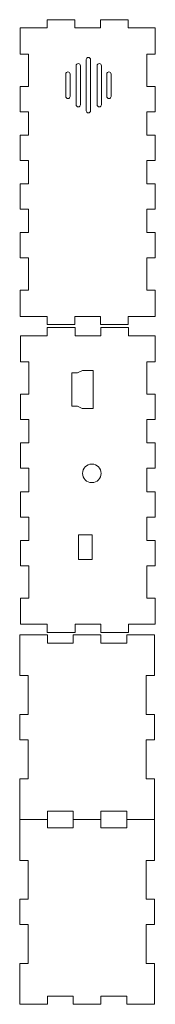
# Model space of a CAD drawing. Header units: inches. Extents: x -3.1 to 14.9, y -9.8 to 5.5.
# Tile 1 of 56: x -3.1 to -2, y -9.8 to -1.9. Entities that reach past the tile are written whole.
import ezdxf

# ---------------------------------------------------------------- set-up
doc = ezdxf.new("R2010")
doc.units = ezdxf.units.IN
doc.header["$MEASUREMENT"] = 0
doc.layers.add('Layer 1', color=7, linetype='Continuous')

msp = doc.modelspace()

# ---------------------------------------------------------------- linework, layer by layer
at = {"layer": 'Layer 1', "color": 250, "lineweight": 9}
msp.add_ellipse((-2.4873, -5.5396), major_axis=(0, 0.075), ratio=1, dxfattribs=at)
for points, knots in [([(-3.0641, -4.2706), (-3.0641, -4.2706), (-3.0641, -4.06), (-3.0641, -4.06), (-3.0641, -4.06), (-3.0641, -4.06), (-2.9972, -4.06), (-2.9972, -4.06), (-2.9972, -4.06), (-2.9972, -4.06), (-2.9972, -3.7982), (-2.9972, -3.7982), (-2.9972, -3.7982), (-2.9972, -3.7982), (-3.0641, -3.7982), (-3.0641, -3.7982), (-3.0641, -3.7982), (-3.0641, -3.7982), (-3.0641, -3.5935), (-3.0641, -3.5935), (-3.0641, -3.5935), (-3.0641, -3.5935), (-2.9972, -3.5935), (-2.9972, -3.5935), (-2.9972, -3.5935), (-2.9972, -3.5935), (-2.9972, -3.4045), (-2.9972, -3.4045), (-2.9972, -3.4045), (-2.9972, -3.4045), (-3.0641, -3.4045), (-3.0641, -3.4045), (-3.0641, -3.4045), (-3.0641, -3.4045), (-3.0641, -3.1998), (-3.0641, -3.1998), (-3.0641, -3.1998), (-3.0641, -3.1998), (-2.9972, -3.1998), (-2.9972, -3.1998), (-2.9972, -3.1998), (-2.9972, -3.1998), (-2.9972, -3.0108), (-2.9972, -3.0108), (-2.9972, -3.0108), (-2.9972, -3.0108), (-3.0641, -3.0108), (-3.0641, -3.0108), (-3.0641, -3.0108), (-3.0641, -3.0108), (-3.0641, -2.8061), (-3.0641, -2.8061), (-3.0641, -2.8061), (-3.0641, -2.8061), (-2.9972, -2.8061), (-2.9972, -2.8061), (-2.9972, -2.8061), (-2.9972, -2.8061), (-2.9972, -2.6171), (-2.9972, -2.6171), (-2.9972, -2.6171), (-2.9972, -2.6171), (-3.0641, -2.6171), (-3.0641, -2.6171), (-3.0641, -2.6171), (-3.0641, -2.6171), (-3.0641, -2.4124), (-3.0641, -2.4124), (-3.0641, -2.4124), (-3.0641, -2.4124), (-2.9972, -2.4124), (-2.9972, -2.4124), (-2.9972, -2.4124), (-2.9972, -2.4124), (-2.9972, -2.1505), (-2.9972, -2.1505), (-2.9972, -2.1505), (-2.9972, -2.1505), (-3.0641, -2.1505), (-3.0641, -2.1505), (-3.0641, -2.1505), (-3.0641, -2.1505), (-3.0641, -1.9399), (-3.0641, -1.9399), (-3.0641, -1.9399), (-3.0641, -1.9399), (-2.8484, -1.9399), (-2.8484, -1.9399), (-2.8484, -1.9399), (-2.8484, -1.9399), (-2.8484, -1.873), (-2.8484, -1.873), (-2.8484, -1.873), (-2.8484, -1.873), (-2.6248, -1.873), (-2.6248, -1.873), (-2.6248, -1.873), (-2.6248, -1.873), (-2.6248, -1.9399), (-2.6248, -1.9399), (-2.6248, -1.9399), (-2.6248, -1.9399), (-2.4169, -1.9399), (-2.4169, -1.9399), (-2.4169, -1.9399), (-2.4169, -1.9399), (-2.4169, -1.873), (-2.4169, -1.873), (-2.4169, -1.873), (-2.4169, -1.873), (-2.1933, -1.873), (-2.1933, -1.873), (-2.1933, -1.873), (-2.1933, -1.873), (-2.1933, -1.9399), (-2.1933, -1.9399), (-2.1933, -1.9399), (-2.1933, -1.9399), (-1.9775, -1.9399), (-1.9775, -1.9399), (-1.9775, -1.9399), (-1.9775, -1.9399), (-1.9775, -2.1505), (-1.9775, -2.1505), (-1.9775, -2.1505), (-1.9775, -2.1505), (-2.0444, -2.1505), (-2.0444, -2.1505), (-2.0444, -2.1505), (-2.0444, -2.1505), (-2.0444, -2.4124), (-2.0444, -2.4124), (-2.0444, -2.4124), (-2.0444, -2.4124), (-1.9775, -2.4124), (-1.9775, -2.4124), (-1.9775, -2.4124), (-1.9775, -2.4124), (-1.9775, -2.6171), (-1.9775, -2.6171), (-1.9775, -2.6171), (-1.9775, -2.6171), (-2.0444, -2.6171), (-2.0444, -2.6171), (-2.0444, -2.6171), (-2.0444, -2.6171), (-2.0444, -2.8061), (-2.0444, -2.8061), (-2.0444, -2.8061), (-2.0444, -2.8061), (-1.9775, -2.8061), (-1.9775, -2.8061), (-1.9775, -2.8061), (-1.9775, -2.8061), (-1.9775, -3.0108), (-1.9775, -3.0108), (-1.9775, -3.0108), (-1.9775, -3.0108), (-2.0444, -3.0108), (-2.0444, -3.0108), (-2.0444, -3.0108), (-2.0444, -3.0108), (-2.0444, -3.1998), (-2.0444, -3.1998), (-2.0444, -3.1998), (-2.0444, -3.1998), (-1.9775, -3.1998), (-1.9775, -3.1998), (-1.9775, -3.1998), (-1.9775, -3.1998), (-1.9775, -3.4045), (-1.9775, -3.4045), (-1.9775, -3.4045), (-1.9775, -3.4045), (-2.0444, -3.4045), (-2.0444, -3.4045), (-2.0444, -3.4045), (-2.0444, -3.4045), (-2.0444, -3.5935), (-2.0444, -3.5935), (-2.0444, -3.5935), (-2.0444, -3.5935), (-1.9775, -3.5935), (-1.9775, -3.5935), (-1.9775, -3.5935), (-1.9775, -3.5935), (-1.9775, -3.7982), (-1.9775, -3.7982), (-1.9775, -3.7982), (-1.9775, -3.7982), (-2.0444, -3.7982), (-2.0444, -3.7982), (-2.0444, -3.7982), (-2.0444, -3.7982), (-2.0444, -4.06), (-2.0444, -4.06), (-2.0444, -4.06), (-2.0444, -4.06), (-1.9775, -4.06), (-1.9775, -4.06), (-1.9775, -4.06), (-1.9775, -4.06), (-1.9775, -4.2706), (-1.9775, -4.2706), (-1.9775, -4.2706), (-1.9775, -4.2706), (-2.1933, -4.2706), (-2.1933, -4.2706), (-2.1933, -4.2706), (-2.1933, -4.2706), (-2.1933, -4.3375), (-2.1933, -4.3375), (-2.1933, -4.3375), (-2.1933, -4.3375), (-2.4169, -4.3375), (-2.4169, -4.3375), (-2.4169, -4.3375), (-2.4169, -4.3375), (-2.4169, -4.2706), (-2.4169, -4.2706), (-2.4169, -4.2706), (-2.4169, -4.2706), (-2.6248, -4.2706), (-2.6248, -4.2706), (-2.6248, -4.2706), (-2.6248, -4.2706), (-2.6248, -4.3375), (-2.6248, -4.3375), (-2.6248, -4.3375), (-2.6248, -4.3375), (-2.8484, -4.3375), (-2.8484, -4.3375), (-2.8484, -4.3375), (-2.8484, -4.3375), (-2.8484, -4.2706), (-2.8484, -4.2706), (-2.8484, -4.2706), (-2.8484, -4.2706), (-3.0641, -4.2706), (-3.0641, -4.2706)], [0, 0, 0, 0, 0.016393, 0.016393, 0.016393, 0.016393, 0.032787, 0.032787, 0.032787, 0.032787, 0.04918, 0.04918, 0.04918, 0.04918, 0.065574, 0.065574, 0.065574, 0.065574, 0.081967, 0.081967, 0.081967, 0.081967, 0.098361, 0.098361, 0.098361, 0.098361, 0.114754, 0.114754, 0.114754, 0.114754, 0.131148, 0.131148, 0.131148, 0.131148, 0.147541, 0.147541, 0.147541, 0.147541, 0.163934, 0.163934, 0.163934, 0.163934, 0.180328, 0.180328, 0.180328, 0.180328, 0.196721, 0.196721, 0.196721, 0.196721, 0.213115, 0.213115, 0.213115, 0.213115, 0.229508, 0.229508, 0.229508, 0.229508, 0.245902, 0.245902, 0.245902, 0.245902, 0.262295, 0.262295, 0.262295, 0.262295, 0.278689, 0.278689, 0.278689, 0.278689, 0.295082, 0.295082, 0.295082, 0.295082, 0.311475, 0.311475, 0.311475, 0.311475, 0.327869, 0.327869, 0.327869, 0.327869, 0.344262, 0.344262, 0.344262, 0.344262, 0.360656, 0.360656, 0.360656, 0.360656, 0.377049, 0.377049, 0.377049, 0.377049, 0.393443, 0.393443, 0.393443, 0.393443, 0.409836, 0.409836, 0.409836, 0.409836, 0.42623, 0.42623, 0.42623, 0.42623, 0.442623, 0.442623, 0.442623, 0.442623, 0.459016, 0.459016, 0.459016, 0.459016, 0.47541, 0.47541, 0.47541, 0.47541, 0.491803, 0.491803, 0.491803, 0.491803, 0.508197, 0.508197, 0.508197, 0.508197, 0.52459, 0.52459, 0.52459, 0.52459, 0.540984, 0.540984, 0.540984, 0.540984, 0.557377, 0.557377, 0.557377, 0.557377, 0.57377, 0.57377, 0.57377, 0.57377, 0.590164, 0.590164, 0.590164, 0.590164, 0.606557, 0.606557, 0.606557, 0.606557, 0.622951, 0.622951, 0.622951, 0.622951, 0.639344, 0.639344, 0.639344, 0.639344, 0.655738, 0.655738, 0.655738, 0.655738, 0.672131, 0.672131, 0.672131, 0.672131, 0.688525, 0.688525, 0.688525, 0.688525, 0.704918, 0.704918, 0.704918, 0.704918, 0.721311, 0.721311, 0.721311, 0.721311, 0.737705, 0.737705, 0.737705, 0.737705, 0.754098, 0.754098, 0.754098, 0.754098, 0.770492, 0.770492, 0.770492, 0.770492, 0.786885, 0.786885, 0.786885, 0.786885, 0.803279, 0.803279, 0.803279, 0.803279, 0.819672, 0.819672, 0.819672, 0.819672, 0.836066, 0.836066, 0.836066, 0.836066, 0.852459, 0.852459, 0.852459, 0.852459, 0.868852, 0.868852, 0.868852, 0.868852, 0.885246, 0.885246, 0.885246, 0.885246, 0.901639, 0.901639, 0.901639, 0.901639, 0.918033, 0.918033, 0.918033, 0.918033, 0.934426, 0.934426, 0.934426, 0.934426, 0.95082, 0.95082, 0.95082, 0.95082, 0.967213, 0.967213, 0.967213, 0.967213, 1, 1, 1, 1]), ([(-2.597, -2.5775), (-2.597, -2.5775), (-2.597, -2.5775), (-2.597, -2.5775), (-2.597, -2.5775), (-2.5874, -2.5775), (-2.5795, -2.5696), (-2.5795, -2.56), (-2.5795, -2.56), (-2.5795, -2.56), (-2.5795, -2.2446), (-2.5795, -2.2446), (-2.5795, -2.2446), (-2.5795, -2.235), (-2.5874, -2.2271), (-2.597, -2.2271), (-2.597, -2.2271), (-2.597, -2.2271), (-2.597, -2.2271), (-2.597, -2.2271), (-2.597, -2.2271), (-2.6066, -2.2271), (-2.6145, -2.235), (-2.6145, -2.2446), (-2.6145, -2.2446), (-2.6145, -2.2446), (-2.6145, -2.56), (-2.6145, -2.56), (-2.6145, -2.56), (-2.6145, -2.5696), (-2.6066, -2.5775), (-2.597, -2.5775)], [0, 0, 0, 0, 0.111111, 0.111111, 0.111111, 0.111111, 0.222222, 0.222222, 0.222222, 0.222222, 0.333333, 0.333333, 0.333333, 0.333333, 0.444444, 0.444444, 0.444444, 0.444444, 0.555556, 0.555556, 0.555556, 0.555556, 0.666667, 0.666667, 0.666667, 0.666667, 0.777778, 0.777778, 0.777778, 0.777778, 1, 1, 1, 1]), ([(-2.5148, -2.6266), (-2.5148, -2.6266), (-2.5148, -2.6266), (-2.5148, -2.6266), (-2.5148, -2.6266), (-2.5052, -2.6266), (-2.4973, -2.6188), (-2.4973, -2.6091), (-2.4973, -2.6091), (-2.4973, -2.6091), (-2.4973, -2.1955), (-2.4973, -2.1955), (-2.4973, -2.1955), (-2.4973, -2.1858), (-2.5052, -2.178), (-2.5148, -2.178), (-2.5148, -2.178), (-2.5148, -2.178), (-2.5148, -2.178), (-2.5148, -2.178), (-2.5148, -2.178), (-2.5244, -2.178), (-2.5323, -2.1858), (-2.5323, -2.1955), (-2.5323, -2.1955), (-2.5323, -2.1955), (-2.5323, -2.6091), (-2.5323, -2.6091), (-2.5323, -2.6091), (-2.5323, -2.6188), (-2.5244, -2.6266), (-2.5148, -2.6266)], [0, 0, 0, 0, 0.111111, 0.111111, 0.111111, 0.111111, 0.222222, 0.222222, 0.222222, 0.222222, 0.333333, 0.333333, 0.333333, 0.333333, 0.444444, 0.444444, 0.444444, 0.444444, 0.555556, 0.555556, 0.555556, 0.555556, 0.666667, 0.666667, 0.666667, 0.666667, 0.777778, 0.777778, 0.777778, 0.777778, 1, 1, 1, 1]), ([(-2.4277, -2.5775), (-2.4277, -2.5775), (-2.4277, -2.5775), (-2.4277, -2.5775), (-2.4277, -2.5775), (-2.4181, -2.5775), (-2.4102, -2.5696), (-2.4102, -2.56), (-2.4102, -2.56), (-2.4102, -2.56), (-2.4102, -2.2446), (-2.4102, -2.2446), (-2.4102, -2.2446), (-2.4102, -2.235), (-2.4181, -2.2271), (-2.4277, -2.2271), (-2.4277, -2.2271), (-2.4277, -2.2271), (-2.4277, -2.2271), (-2.4277, -2.2271), (-2.4277, -2.2271), (-2.4373, -2.2271), (-2.4452, -2.235), (-2.4452, -2.2446), (-2.4452, -2.2446), (-2.4452, -2.2446), (-2.4452, -2.56), (-2.4452, -2.56), (-2.4452, -2.56), (-2.4452, -2.5696), (-2.4373, -2.5775), (-2.4277, -2.5775)], [0, 0, 0, 0, 0.111111, 0.111111, 0.111111, 0.111111, 0.222222, 0.222222, 0.222222, 0.222222, 0.333333, 0.333333, 0.333333, 0.333333, 0.444444, 0.444444, 0.444444, 0.444444, 0.555556, 0.555556, 0.555556, 0.555556, 0.666667, 0.666667, 0.666667, 0.666667, 0.777778, 0.777778, 0.777778, 0.777778, 1, 1, 1, 1]), ([(-2.6803, -2.51), (-2.6803, -2.51), (-2.6803, -2.51), (-2.6803, -2.51), (-2.6803, -2.51), (-2.6707, -2.51), (-2.6628, -2.5021), (-2.6628, -2.4925), (-2.6628, -2.4925), (-2.6628, -2.4925), (-2.6628, -2.3121), (-2.6628, -2.3121), (-2.6628, -2.3121), (-2.6628, -2.3025), (-2.6707, -2.2946), (-2.6803, -2.2946), (-2.6803, -2.2946), (-2.6803, -2.2946), (-2.6803, -2.2946), (-2.6803, -2.2946), (-2.6803, -2.2946), (-2.69, -2.2946), (-2.6978, -2.3025), (-2.6978, -2.3121), (-2.6978, -2.3121), (-2.6978, -2.3121), (-2.6978, -2.4925), (-2.6978, -2.4925), (-2.6978, -2.4925), (-2.6978, -2.5021), (-2.69, -2.51), (-2.6803, -2.51)], [0, 0, 0, 0, 0.111111, 0.111111, 0.111111, 0.111111, 0.222222, 0.222222, 0.222222, 0.222222, 0.333333, 0.333333, 0.333333, 0.333333, 0.444444, 0.444444, 0.444444, 0.444444, 0.555556, 0.555556, 0.555556, 0.555556, 0.666667, 0.666667, 0.666667, 0.666667, 0.777778, 0.777778, 0.777778, 0.777778, 1, 1, 1, 1]), ([(-2.3487, -2.51), (-2.3487, -2.51), (-2.3487, -2.51), (-2.3487, -2.51), (-2.3487, -2.51), (-2.339, -2.51), (-2.3312, -2.5021), (-2.3312, -2.4925), (-2.3312, -2.4925), (-2.3312, -2.4925), (-2.3312, -2.3121), (-2.3312, -2.3121), (-2.3312, -2.3121), (-2.3312, -2.3025), (-2.339, -2.2946), (-2.3487, -2.2946), (-2.3487, -2.2946), (-2.3487, -2.2946), (-2.3487, -2.2946), (-2.3487, -2.2946), (-2.3487, -2.2946), (-2.3583, -2.2946), (-2.3662, -2.3025), (-2.3662, -2.3121), (-2.3662, -2.3121), (-2.3662, -2.3121), (-2.3662, -2.4925), (-2.3662, -2.4925), (-2.3662, -2.4925), (-2.3662, -2.5021), (-2.3583, -2.51), (-2.3487, -2.51)], [0, 0, 0, 0, 0.111111, 0.111111, 0.111111, 0.111111, 0.222222, 0.222222, 0.222222, 0.222222, 0.333333, 0.333333, 0.333333, 0.333333, 0.444444, 0.444444, 0.444444, 0.444444, 0.555556, 0.555556, 0.555556, 0.555556, 0.666667, 0.666667, 0.666667, 0.666667, 0.777778, 0.777778, 0.777778, 0.777778, 1, 1, 1, 1]), ([(-3.0619, -6.7585), (-3.0619, -6.7585), (-3.0619, -6.5479), (-3.0619, -6.5479), (-3.0619, -6.5479), (-3.0619, -6.5479), (-2.995, -6.5479), (-2.995, -6.5479), (-2.995, -6.5479), (-2.995, -6.5479), (-2.995, -6.2861), (-2.995, -6.2861), (-2.995, -6.2861), (-2.995, -6.2861), (-3.0619, -6.2861), (-3.0619, -6.2861), (-3.0619, -6.2861), (-3.0619, -6.2861), (-3.0619, -6.0814), (-3.0619, -6.0814), (-3.0619, -6.0814), (-3.0619, -6.0814), (-2.995, -6.0814), (-2.995, -6.0814), (-2.995, -6.0814), (-2.995, -6.0814), (-2.995, -5.8924), (-2.995, -5.8924), (-2.995, -5.8924), (-2.995, -5.8924), (-3.0619, -5.8924), (-3.0619, -5.8924), (-3.0619, -5.8924), (-3.0619, -5.8924), (-3.0619, -5.6877), (-3.0619, -5.6877), (-3.0619, -5.6877), (-3.0619, -5.6877), (-2.995, -5.6877), (-2.995, -5.6877), (-2.995, -5.6877), (-2.995, -5.6877), (-2.995, -5.4987), (-2.995, -5.4987), (-2.995, -5.4987), (-2.995, -5.4987), (-3.0619, -5.4987), (-3.0619, -5.4987), (-3.0619, -5.4987), (-3.0619, -5.4987), (-3.0619, -5.294), (-3.0619, -5.294), (-3.0619, -5.294), (-3.0619, -5.294), (-2.995, -5.294), (-2.995, -5.294), (-2.995, -5.294), (-2.995, -5.294), (-2.995, -5.105), (-2.995, -5.105), (-2.995, -5.105), (-2.995, -5.105), (-3.0619, -5.105), (-3.0619, -5.105), (-3.0619, -5.105), (-3.0619, -5.105), (-3.0619, -4.9003), (-3.0619, -4.9003), (-3.0619, -4.9003), (-3.0619, -4.9003), (-2.995, -4.9003), (-2.995, -4.9003), (-2.995, -4.9003), (-2.995, -4.9003), (-2.995, -4.6385), (-2.995, -4.6385), (-2.995, -4.6385), (-2.995, -4.6385), (-3.0619, -4.6385), (-3.0619, -4.6385), (-3.0619, -4.6385), (-3.0619, -4.6385), (-3.0619, -4.4278), (-3.0619, -4.4278), (-3.0619, -4.4278), (-3.0619, -4.4278), (-2.8462, -4.4278), (-2.8462, -4.4278), (-2.8462, -4.4278), (-2.8462, -4.4278), (-2.8462, -4.3609), (-2.8462, -4.3609), (-2.8462, -4.3609), (-2.8462, -4.3609), (-2.6225, -4.3609), (-2.6225, -4.3609), (-2.6225, -4.3609), (-2.6225, -4.3609), (-2.6225, -4.4278), (-2.6225, -4.4278), (-2.6225, -4.4278), (-2.6225, -4.4278), (-2.4147, -4.4278), (-2.4147, -4.4278), (-2.4147, -4.4278), (-2.4147, -4.4278), (-2.4147, -4.3609), (-2.4147, -4.3609), (-2.4147, -4.3609), (-2.4147, -4.3609), (-2.191, -4.3609), (-2.191, -4.3609), (-2.191, -4.3609), (-2.191, -4.3609), (-2.191, -4.4278), (-2.191, -4.4278), (-2.191, -4.4278), (-2.191, -4.4278), (-1.9753, -4.4278), (-1.9753, -4.4278), (-1.9753, -4.4278), (-1.9753, -4.4278), (-1.9753, -4.6385), (-1.9753, -4.6385), (-1.9753, -4.6385), (-1.9753, -4.6385), (-2.0422, -4.6385), (-2.0422, -4.6385), (-2.0422, -4.6385), (-2.0422, -4.6385), (-2.0422, -4.9003), (-2.0422, -4.9003), (-2.0422, -4.9003), (-2.0422, -4.9003), (-1.9753, -4.9003), (-1.9753, -4.9003), (-1.9753, -4.9003), (-1.9753, -4.9003), (-1.9753, -5.105), (-1.9753, -5.105), (-1.9753, -5.105), (-1.9753, -5.105), (-2.0422, -5.105), (-2.0422, -5.105), (-2.0422, -5.105), (-2.0422, -5.105), (-2.0422, -5.294), (-2.0422, -5.294), (-2.0422, -5.294), (-2.0422, -5.294), (-1.9753, -5.294), (-1.9753, -5.294), (-1.9753, -5.294), (-1.9753, -5.294), (-1.9753, -5.4987), (-1.9753, -5.4987), (-1.9753, -5.4987), (-1.9753, -5.4987), (-2.0422, -5.4987), (-2.0422, -5.4987), (-2.0422, -5.4987), (-2.0422, -5.4987), (-2.0422, -5.6877), (-2.0422, -5.6877), (-2.0422, -5.6877), (-2.0422, -5.6877), (-1.9753, -5.6877), (-1.9753, -5.6877), (-1.9753, -5.6877), (-1.9753, -5.6877), (-1.9753, -5.8924), (-1.9753, -5.8924), (-1.9753, -5.8924), (-1.9753, -5.8924), (-2.0422, -5.8924), (-2.0422, -5.8924), (-2.0422, -5.8924), (-2.0422, -5.8924), (-2.0422, -6.0814), (-2.0422, -6.0814), (-2.0422, -6.0814), (-2.0422, -6.0814), (-1.9753, -6.0814), (-1.9753, -6.0814), (-1.9753, -6.0814), (-1.9753, -6.0814), (-1.9753, -6.2861), (-1.9753, -6.2861), (-1.9753, -6.2861), (-1.9753, -6.2861), (-2.0422, -6.2861), (-2.0422, -6.2861), (-2.0422, -6.2861), (-2.0422, -6.2861), (-2.0422, -6.5479), (-2.0422, -6.5479), (-2.0422, -6.5479), (-2.0422, -6.5479), (-1.9753, -6.5479), (-1.9753, -6.5479), (-1.9753, -6.5479), (-1.9753, -6.5479), (-1.9753, -6.7585), (-1.9753, -6.7585), (-1.9753, -6.7585), (-1.9753, -6.7585), (-2.191, -6.7585), (-2.191, -6.7585), (-2.191, -6.7585), (-2.191, -6.7585), (-2.191, -6.8255), (-2.191, -6.8255), (-2.191, -6.8255), (-2.191, -6.8255), (-2.4147, -6.8255), (-2.4147, -6.8255), (-2.4147, -6.8255), (-2.4147, -6.8255), (-2.4147, -6.7585), (-2.4147, -6.7585), (-2.4147, -6.7585), (-2.4147, -6.7585), (-2.6225, -6.7585), (-2.6225, -6.7585), (-2.6225, -6.7585), (-2.6225, -6.7585), (-2.6225, -6.8255), (-2.6225, -6.8255), (-2.6225, -6.8255), (-2.6225, -6.8255), (-2.8462, -6.8255), (-2.8462, -6.8255), (-2.8462, -6.8255), (-2.8462, -6.8255), (-2.8462, -6.7585), (-2.8462, -6.7585), (-2.8462, -6.7585), (-2.8462, -6.7585), (-3.0619, -6.7585), (-3.0619, -6.7585)], [0, 0, 0, 0, 0.016393, 0.016393, 0.016393, 0.016393, 0.032787, 0.032787, 0.032787, 0.032787, 0.04918, 0.04918, 0.04918, 0.04918, 0.065574, 0.065574, 0.065574, 0.065574, 0.081967, 0.081967, 0.081967, 0.081967, 0.098361, 0.098361, 0.098361, 0.098361, 0.114754, 0.114754, 0.114754, 0.114754, 0.131148, 0.131148, 0.131148, 0.131148, 0.147541, 0.147541, 0.147541, 0.147541, 0.163934, 0.163934, 0.163934, 0.163934, 0.180328, 0.180328, 0.180328, 0.180328, 0.196721, 0.196721, 0.196721, 0.196721, 0.213115, 0.213115, 0.213115, 0.213115, 0.229508, 0.229508, 0.229508, 0.229508, 0.245902, 0.245902, 0.245902, 0.245902, 0.262295, 0.262295, 0.262295, 0.262295, 0.278689, 0.278689, 0.278689, 0.278689, 0.295082, 0.295082, 0.295082, 0.295082, 0.311475, 0.311475, 0.311475, 0.311475, 0.327869, 0.327869, 0.327869, 0.327869, 0.344262, 0.344262, 0.344262, 0.344262, 0.360656, 0.360656, 0.360656, 0.360656, 0.377049, 0.377049, 0.377049, 0.377049, 0.393443, 0.393443, 0.393443, 0.393443, 0.409836, 0.409836, 0.409836, 0.409836, 0.42623, 0.42623, 0.42623, 0.42623, 0.442623, 0.442623, 0.442623, 0.442623, 0.459016, 0.459016, 0.459016, 0.459016, 0.47541, 0.47541, 0.47541, 0.47541, 0.491803, 0.491803, 0.491803, 0.491803, 0.508197, 0.508197, 0.508197, 0.508197, 0.52459, 0.52459, 0.52459, 0.52459, 0.540984, 0.540984, 0.540984, 0.540984, 0.557377, 0.557377, 0.557377, 0.557377, 0.57377, 0.57377, 0.57377, 0.57377, 0.590164, 0.590164, 0.590164, 0.590164, 0.606557, 0.606557, 0.606557, 0.606557, 0.622951, 0.622951, 0.622951, 0.622951, 0.639344, 0.639344, 0.639344, 0.639344, 0.655738, 0.655738, 0.655738, 0.655738, 0.672131, 0.672131, 0.672131, 0.672131, 0.688525, 0.688525, 0.688525, 0.688525, 0.704918, 0.704918, 0.704918, 0.704918, 0.721311, 0.721311, 0.721311, 0.721311, 0.737705, 0.737705, 0.737705, 0.737705, 0.754098, 0.754098, 0.754098, 0.754098, 0.770492, 0.770492, 0.770492, 0.770492, 0.786885, 0.786885, 0.786885, 0.786885, 0.803279, 0.803279, 0.803279, 0.803279, 0.819672, 0.819672, 0.819672, 0.819672, 0.836066, 0.836066, 0.836066, 0.836066, 0.852459, 0.852459, 0.852459, 0.852459, 0.868852, 0.868852, 0.868852, 0.868852, 0.885246, 0.885246, 0.885246, 0.885246, 0.901639, 0.901639, 0.901639, 0.901639, 0.918033, 0.918033, 0.918033, 0.918033, 0.934426, 0.934426, 0.934426, 0.934426, 0.95082, 0.95082, 0.95082, 0.95082, 0.967213, 0.967213, 0.967213, 0.967213, 1, 1, 1, 1]), ([(-2.4773, -4.7094), (-2.4773, -4.7094), (-2.5626, -4.7094), (-2.5626, -4.7094), (-2.5626, -4.7094), (-2.5626, -4.7094), (-2.6029, -4.7269), (-2.6029, -4.7269), (-2.6029, -4.7269), (-2.6029, -4.7269), (-2.6479, -4.7264), (-2.6479, -4.7264), (-2.6479, -4.7264), (-2.6479, -4.7264), (-2.6479, -4.9955), (-2.6479, -4.9955), (-2.6479, -4.9955), (-2.6479, -4.9955), (-2.6015, -4.9957), (-2.6015, -4.9957), (-2.6015, -4.9957), (-2.6015, -4.9957), (-2.5648, -5.0151), (-2.5648, -5.0151), (-2.5648, -5.0151), (-2.5648, -5.0151), (-2.4773, -5.0151), (-2.4773, -5.0151), (-2.4773, -5.0151), (-2.4773, -5.0151), (-2.4773, -4.8622), (-2.4773, -4.8622), (-2.4773, -4.8622), (-2.4773, -4.8622), (-2.4773, -4.7094), (-2.4773, -4.7094)], [0, 0, 0, 0, 0.1, 0.1, 0.1, 0.1, 0.2, 0.2, 0.2, 0.2, 0.3, 0.3, 0.3, 0.3, 0.4, 0.4, 0.4, 0.4, 0.5, 0.5, 0.5, 0.5, 0.6, 0.6, 0.6, 0.6, 0.7, 0.7, 0.7, 0.7, 0.8, 0.8, 0.8, 0.8, 1, 1, 1, 1]), ([(-2.5935, -6.2352), (-2.5935, -6.2352), (-2.4833, -6.2352), (-2.4833, -6.2352), (-2.4833, -6.2352), (-2.4833, -6.2352), (-2.4833, -6.0374), (-2.4833, -6.0374), (-2.4833, -6.0374), (-2.4833, -6.0374), (-2.5935, -6.0374), (-2.5935, -6.0374), (-2.5935, -6.0374), (-2.5935, -6.0374), (-2.5935, -6.2352), (-2.5935, -6.2352), (-2.5935, -6.2352), (-2.5935, -6.2352), (-2.5935, -6.2352), (-2.5935, -6.2352)], [0, 0, 0, 0, 0.166667, 0.166667, 0.166667, 0.166667, 0.333333, 0.333333, 0.333333, 0.333333, 0.5, 0.5, 0.5, 0.5, 0.666667, 0.666667, 0.666667, 0.666667, 1, 1, 1, 1]), ([(-3.0689, -8.3374), (-3.0689, -8.3374), (-3.0689, -8.0074), (-3.0689, -8.0074), (-3.0689, -8.0074), (-3.0689, -8.0074), (-3.002, -8.0074), (-3.002, -8.0074), (-3.002, -8.0074), (-3.002, -8.0074), (-3.002, -7.6931), (-3.002, -7.6931), (-3.002, -7.6931), (-3.002, -7.6931), (-3.0689, -7.6931), (-3.0689, -7.6931), (-3.0689, -7.6931), (-3.0689, -7.6931), (-3.0689, -7.4884), (-3.0689, -7.4884), (-3.0689, -7.4884), (-3.0689, -7.4884), (-3.002, -7.4884), (-3.002, -7.4884), (-3.002, -7.4884), (-3.002, -7.4884), (-3.002, -7.1741), (-3.002, -7.1741), (-3.002, -7.1741), (-3.002, -7.1741), (-3.0689, -7.1741), (-3.0689, -7.1741), (-3.0689, -7.1741), (-3.0689, -7.1741), (-3.0689, -6.8441), (-3.0689, -6.8441), (-3.0689, -6.8441), (-3.0689, -6.8441), (-2.8453, -6.8441), (-2.8453, -6.8441), (-2.8453, -6.8441), (-2.8453, -6.8441), (-2.8453, -6.911), (-2.8453, -6.911), (-2.8453, -6.911), (-2.8453, -6.911), (-2.6374, -6.911), (-2.6374, -6.911), (-2.6374, -6.911), (-2.6374, -6.911), (-2.6374, -6.8441), (-2.6374, -6.8441), (-2.6374, -6.8441), (-2.6374, -6.8441), (-2.4138, -6.8441), (-2.4138, -6.8441), (-2.4138, -6.8441), (-2.4138, -6.8441), (-2.4138, -6.911), (-2.4138, -6.911), (-2.4138, -6.911), (-2.4138, -6.911), (-2.2059, -6.911), (-2.2059, -6.911), (-2.2059, -6.911), (-2.2059, -6.911), (-2.2059, -6.8441), (-2.2059, -6.8441), (-2.2059, -6.8441), (-2.2059, -6.8441), (-1.9823, -6.8441), (-1.9823, -6.8441), (-1.9823, -6.8441), (-1.9823, -6.8441), (-1.9823, -7.1741), (-1.9823, -7.1741), (-1.9823, -7.1741), (-1.9823, -7.1741), (-2.0492, -7.1741), (-2.0492, -7.1741), (-2.0492, -7.1741), (-2.0492, -7.1741), (-2.0492, -7.4884), (-2.0492, -7.4884), (-2.0492, -7.4884), (-2.0492, -7.4884), (-1.9823, -7.4884), (-1.9823, -7.4884), (-1.9823, -7.4884), (-1.9823, -7.4884), (-1.9823, -7.6931), (-1.9823, -7.6931), (-1.9823, -7.6931), (-1.9823, -7.6931), (-2.0492, -7.6931), (-2.0492, -7.6931), (-2.0492, -7.6931), (-2.0492, -7.6931), (-2.0492, -8.0074), (-2.0492, -8.0074), (-2.0492, -8.0074), (-2.0492, -8.0074), (-1.9823, -8.0074), (-1.9823, -8.0074), (-1.9823, -8.0074), (-1.9823, -8.0074), (-1.9823, -8.3374), (-1.9823, -8.3374), (-1.9823, -8.3374), (-1.9823, -8.3374), (-2.2059, -8.3374), (-2.2059, -8.3374), (-2.2059, -8.3374), (-2.2059, -8.3374), (-2.2059, -8.2705), (-2.2059, -8.2705), (-2.2059, -8.2705), (-2.2059, -8.2705), (-2.4138, -8.2705), (-2.4138, -8.2705), (-2.4138, -8.2705), (-2.4138, -8.2705), (-2.4138, -8.3374), (-2.4138, -8.3374), (-2.4138, -8.3374), (-2.4138, -8.3374), (-2.6374, -8.3374), (-2.6374, -8.3374), (-2.6374, -8.3374), (-2.6374, -8.3374), (-2.6374, -8.2705), (-2.6374, -8.2705), (-2.6374, -8.2705), (-2.6374, -8.2705), (-2.8453, -8.2705), (-2.8453, -8.2705), (-2.8453, -8.2705), (-2.8453, -8.2705), (-2.8453, -8.3374), (-2.8453, -8.3374), (-2.8453, -8.3374), (-2.8453, -8.3374), (-3.0689, -8.3374), (-3.0689, -8.3374)], [0, 0, 0, 0, 0.027027, 0.027027, 0.027027, 0.027027, 0.054054, 0.054054, 0.054054, 0.054054, 0.081081, 0.081081, 0.081081, 0.081081, 0.108108, 0.108108, 0.108108, 0.108108, 0.135135, 0.135135, 0.135135, 0.135135, 0.162162, 0.162162, 0.162162, 0.162162, 0.189189, 0.189189, 0.189189, 0.189189, 0.216216, 0.216216, 0.216216, 0.216216, 0.243243, 0.243243, 0.243243, 0.243243, 0.27027, 0.27027, 0.27027, 0.27027, 0.297297, 0.297297, 0.297297, 0.297297, 0.324324, 0.324324, 0.324324, 0.324324, 0.351351, 0.351351, 0.351351, 0.351351, 0.378378, 0.378378, 0.378378, 0.378378, 0.405405, 0.405405, 0.405405, 0.405405, 0.432432, 0.432432, 0.432432, 0.432432, 0.459459, 0.459459, 0.459459, 0.459459, 0.486486, 0.486486, 0.486486, 0.486486, 0.513514, 0.513514, 0.513514, 0.513514, 0.540541, 0.540541, 0.540541, 0.540541, 0.567568, 0.567568, 0.567568, 0.567568, 0.594595, 0.594595, 0.594595, 0.594595, 0.621622, 0.621622, 0.621622, 0.621622, 0.648649, 0.648649, 0.648649, 0.648649, 0.675676, 0.675676, 0.675676, 0.675676, 0.702703, 0.702703, 0.702703, 0.702703, 0.72973, 0.72973, 0.72973, 0.72973, 0.756757, 0.756757, 0.756757, 0.756757, 0.783784, 0.783784, 0.783784, 0.783784, 0.810811, 0.810811, 0.810811, 0.810811, 0.837838, 0.837838, 0.837838, 0.837838, 0.864865, 0.864865, 0.864865, 0.864865, 0.891892, 0.891892, 0.891892, 0.891892, 0.918919, 0.918919, 0.918919, 0.918919, 0.945946, 0.945946, 0.945946, 0.945946, 1, 1, 1, 1]), ([(-3.0689, -9.8307), (-3.0689, -9.8307), (-3.0689, -9.5007), (-3.0689, -9.5007), (-3.0689, -9.5007), (-3.0689, -9.5007), (-3.002, -9.5007), (-3.002, -9.5007), (-3.002, -9.5007), (-3.002, -9.5007), (-3.002, -9.1864), (-3.002, -9.1864), (-3.002, -9.1864), (-3.002, -9.1864), (-3.0689, -9.1864), (-3.0689, -9.1864), (-3.0689, -9.1864), (-3.0689, -9.1864), (-3.0689, -8.9817), (-3.0689, -8.9817), (-3.0689, -8.9817), (-3.0689, -8.9817), (-3.002, -8.9817), (-3.002, -8.9817), (-3.002, -8.9817), (-3.002, -8.9817), (-3.002, -8.6674), (-3.002, -8.6674), (-3.002, -8.6674), (-3.002, -8.6674), (-3.0689, -8.6674), (-3.0689, -8.6674), (-3.0689, -8.6674), (-3.0689, -8.6674), (-3.0689, -8.3374), (-3.0689, -8.3374), (-3.0689, -8.3374), (-3.0689, -8.3374), (-2.8453, -8.3374), (-2.8453, -8.3374), (-2.8453, -8.3374), (-2.8453, -8.3374), (-2.8453, -8.4043), (-2.8453, -8.4043), (-2.8453, -8.4043), (-2.8453, -8.4043), (-2.6374, -8.4043), (-2.6374, -8.4043), (-2.6374, -8.4043), (-2.6374, -8.4043), (-2.6374, -8.3374), (-2.6374, -8.3374), (-2.6374, -8.3374), (-2.6374, -8.3374), (-2.4138, -8.3374), (-2.4138, -8.3374), (-2.4138, -8.3374), (-2.4138, -8.3374), (-2.4138, -8.4043), (-2.4138, -8.4043), (-2.4138, -8.4043), (-2.4138, -8.4043), (-2.2059, -8.4043), (-2.2059, -8.4043), (-2.2059, -8.4043), (-2.2059, -8.4043), (-2.2059, -8.3374), (-2.2059, -8.3374), (-2.2059, -8.3374), (-2.2059, -8.3374), (-1.9823, -8.3374), (-1.9823, -8.3374), (-1.9823, -8.3374), (-1.9823, -8.3374), (-1.9823, -8.6674), (-1.9823, -8.6674), (-1.9823, -8.6674), (-1.9823, -8.6674), (-2.0492, -8.6674), (-2.0492, -8.6674), (-2.0492, -8.6674), (-2.0492, -8.6674), (-2.0492, -8.9817), (-2.0492, -8.9817), (-2.0492, -8.9817), (-2.0492, -8.9817), (-1.9823, -8.9817), (-1.9823, -8.9817), (-1.9823, -8.9817), (-1.9823, -8.9817), (-1.9823, -9.1864), (-1.9823, -9.1864), (-1.9823, -9.1864), (-1.9823, -9.1864), (-2.0492, -9.1864), (-2.0492, -9.1864), (-2.0492, -9.1864), (-2.0492, -9.1864), (-2.0492, -9.5007), (-2.0492, -9.5007), (-2.0492, -9.5007), (-2.0492, -9.5007), (-1.9823, -9.5007), (-1.9823, -9.5007), (-1.9823, -9.5007), (-1.9823, -9.5007), (-1.9823, -9.8307), (-1.9823, -9.8307), (-1.9823, -9.8307), (-1.9823, -9.8307), (-2.2059, -9.8307), (-2.2059, -9.8307), (-2.2059, -9.8307), (-2.2059, -9.8307), (-2.2059, -9.7638), (-2.2059, -9.7638), (-2.2059, -9.7638), (-2.2059, -9.7638), (-2.4138, -9.7638), (-2.4138, -9.7638), (-2.4138, -9.7638), (-2.4138, -9.7638), (-2.4138, -9.8307), (-2.4138, -9.8307), (-2.4138, -9.8307), (-2.4138, -9.8307), (-2.6374, -9.8307), (-2.6374, -9.8307), (-2.6374, -9.8307), (-2.6374, -9.8307), (-2.6374, -9.7638), (-2.6374, -9.7638), (-2.6374, -9.7638), (-2.6374, -9.7638), (-2.8453, -9.7638), (-2.8453, -9.7638), (-2.8453, -9.7638), (-2.8453, -9.7638), (-2.8453, -9.8307), (-2.8453, -9.8307), (-2.8453, -9.8307), (-2.8453, -9.8307), (-3.0689, -9.8307), (-3.0689, -9.8307)], [0, 0, 0, 0, 0.027027, 0.027027, 0.027027, 0.027027, 0.054054, 0.054054, 0.054054, 0.054054, 0.081081, 0.081081, 0.081081, 0.081081, 0.108108, 0.108108, 0.108108, 0.108108, 0.135135, 0.135135, 0.135135, 0.135135, 0.162162, 0.162162, 0.162162, 0.162162, 0.189189, 0.189189, 0.189189, 0.189189, 0.216216, 0.216216, 0.216216, 0.216216, 0.243243, 0.243243, 0.243243, 0.243243, 0.27027, 0.27027, 0.27027, 0.27027, 0.297297, 0.297297, 0.297297, 0.297297, 0.324324, 0.324324, 0.324324, 0.324324, 0.351351, 0.351351, 0.351351, 0.351351, 0.378378, 0.378378, 0.378378, 0.378378, 0.405405, 0.405405, 0.405405, 0.405405, 0.432432, 0.432432, 0.432432, 0.432432, 0.459459, 0.459459, 0.459459, 0.459459, 0.486486, 0.486486, 0.486486, 0.486486, 0.513514, 0.513514, 0.513514, 0.513514, 0.540541, 0.540541, 0.540541, 0.540541, 0.567568, 0.567568, 0.567568, 0.567568, 0.594595, 0.594595, 0.594595, 0.594595, 0.621622, 0.621622, 0.621622, 0.621622, 0.648649, 0.648649, 0.648649, 0.648649, 0.675676, 0.675676, 0.675676, 0.675676, 0.702703, 0.702703, 0.702703, 0.702703, 0.72973, 0.72973, 0.72973, 0.72973, 0.756757, 0.756757, 0.756757, 0.756757, 0.783784, 0.783784, 0.783784, 0.783784, 0.810811, 0.810811, 0.810811, 0.810811, 0.837838, 0.837838, 0.837838, 0.837838, 0.864865, 0.864865, 0.864865, 0.864865, 0.891892, 0.891892, 0.891892, 0.891892, 0.918919, 0.918919, 0.918919, 0.918919, 0.945946, 0.945946, 0.945946, 0.945946, 1, 1, 1, 1])]:
    msp.add_open_spline(points, degree=3, knots=knots, dxfattribs=at)

doc.saveas('drawing.dxf')
